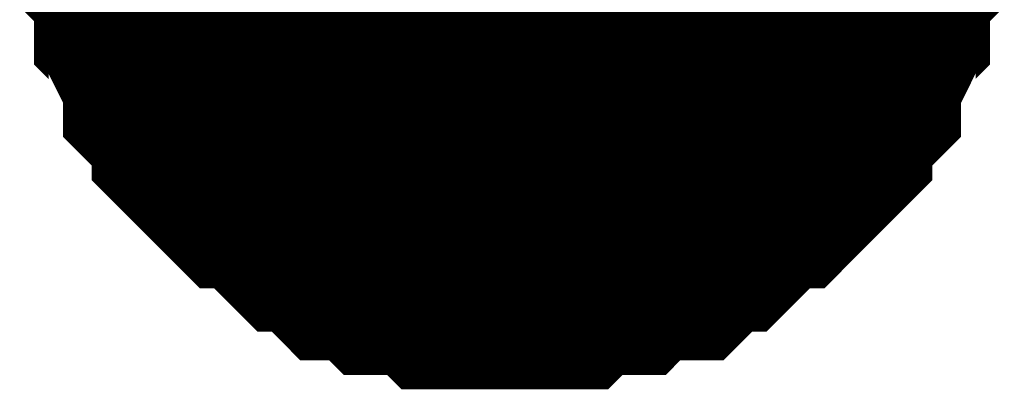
# Model space of a CAD drawing. Header units: inches. Extents: x 0 to 292, y 0 to 193.
# Tile 68 of 189: x 121.974 to 123.306, y 87.814 to 88.313. Entities that reach past the tile are written whole.
import ezdxf

# ---------------------------------------------------------------- set-up
doc = ezdxf.new("R2010")
doc.units = ezdxf.units.IN
doc.layers.add('Sheet', color=255, linetype='Continuous')

msp = doc.modelspace()

# ---------------------------------------------------------------- linework, layer by layer
at = {"layer": 'Sheet'}
msp.add_lwpolyline([(122.368, 88.476, 0.508, 0.508, 1), (122.876, 88.476, 0.508, 0.508, 1)], format="xyseb", close=True, dxfattribs=at)
for points in [[(122.6306, 87.9634, 0.2997, 0.2997, 0), (122.6111, 87.9634, 0.2997, 0.2997, 0), (122.5721, 87.9634, 0.2997, 0.2997, 0), (122.5526, 87.9634, 0.2997, 0.2997, 0), (122.5331, 87.9829, 0.2997, 0.2997, 0), (122.5137, 87.9829, 0.2997, 0.2997, 0), (122.4747, 87.9829, 0.2997, 0.2997, 0), (122.4552, 88.0024, 0.2997, 0.2997, 0), (122.4357, 88.0024, 0.2997, 0.2997, 0), (122.4162, 88.0024, 0.2997, 0.2997, 0), (122.3968, 88.0219, 0.2997, 0.2997, 0), (122.3773, 88.0414, 0.2997, 0.2997, 0), (122.3578, 88.0414, 0.2997, 0.2997, 0), (122.3383, 88.0609, 0.2997, 0.2997, 0), (122.3188, 88.0803, 0.2997, 0.2997, 0), (122.2993, 88.0998, 0.2997, 0.2997, 0), (122.2799, 88.0998, 0.2997, 0.2997, 0), (122.2604, 88.1193, 0.2997, 0.2997, 0), (122.2409, 88.1388, 0.2997, 0.2997, 0), (122.2214, 88.1583, 0.2997, 0.2997, 0), (122.2214, 88.1778, 0.2997, 0.2997, 0), (122.2019, 88.1973, 0.2997, 0.2997, 0), (122.1824, 88.2168, 0.2997, 0.2997, 0), (122.1824, 88.2363, 0.2997, 0.2997, 0), (122.163, 88.2753, 0.2997, 0.2997, 0), (122.163, 88.2947, 0.2997, 0.2997, 0), (122.1435, 88.3142, 0.2997, 0.2997, 0), (122.1435, 88.3337, 0.2997, 0.2997, 0), (122.1435, 88.3727, 0.2997, 0.2997, 0), (122.124, 88.3922, 0.2997, 0.2997, 0), (122.124, 88.4117, 0.2997, 0.2997, 0), (122.124, 88.4507, 0.2997, 0.2997, 0), (122.124, 88.4702, 0.2997, 0.2997, 0)], [(122.6306, 87.9634, 0.2997, 0.2997, 0), (122.6111, 87.9634, 0.2997, 0.2997, 0), (122.5721, 87.9634, 0.2997, 0.2997, 0), (122.5526, 87.9634, 0.2997, 0.2997, 0), (122.5331, 87.9829, 0.2997, 0.2997, 0), (122.5137, 87.9829, 0.2997, 0.2997, 0), (122.4747, 87.9829, 0.2997, 0.2997, 0), (122.4552, 88.0024, 0.2997, 0.2997, 0), (122.4357, 88.0024, 0.2997, 0.2997, 0), (122.4162, 88.0024, 0.2997, 0.2997, 0), (122.3968, 88.0219, 0.2997, 0.2997, 0), (122.3773, 88.0414, 0.2997, 0.2997, 0), (122.3578, 88.0414, 0.2997, 0.2997, 0), (122.3383, 88.0609, 0.2997, 0.2997, 0), (122.3188, 88.0803, 0.2997, 0.2997, 0), (122.2993, 88.0998, 0.2997, 0.2997, 0), (122.2799, 88.0998, 0.2997, 0.2997, 0), (122.2604, 88.1193, 0.2997, 0.2997, 0), (122.2409, 88.1388, 0.2997, 0.2997, 0), (122.2214, 88.1583, 0.2997, 0.2997, 0), (122.2214, 88.1778, 0.2997, 0.2997, 0), (122.2019, 88.1973, 0.2997, 0.2997, 0), (122.1824, 88.2168, 0.2997, 0.2997, 0), (122.1824, 88.2363, 0.2997, 0.2997, 0), (122.163, 88.2753, 0.2997, 0.2997, 0), (122.163, 88.2947, 0.2997, 0.2997, 0), (122.1435, 88.3142, 0.2997, 0.2997, 0), (122.1435, 88.3337, 0.2997, 0.2997, 0), (122.1435, 88.3727, 0.2997, 0.2997, 0), (122.124, 88.3922, 0.2997, 0.2997, 0), (122.124, 88.4117, 0.2997, 0.2997, 0), (122.124, 88.4507, 0.2997, 0.2997, 0), (122.124, 88.4702, 0.2997, 0.2997, 0)], [(122.6306, 87.9634, 0.2997, 0.2997, 0), (122.6111, 87.9634, 0.2997, 0.2997, 0), (122.5721, 87.9634, 0.2997, 0.2997, 0), (122.5526, 87.9634, 0.2997, 0.2997, 0), (122.5331, 87.9829, 0.2997, 0.2997, 0), (122.5137, 87.9829, 0.2997, 0.2997, 0), (122.4747, 87.9829, 0.2997, 0.2997, 0), (122.4552, 88.0024, 0.2997, 0.2997, 0), (122.4357, 88.0024, 0.2997, 0.2997, 0), (122.4162, 88.0024, 0.2997, 0.2997, 0), (122.3968, 88.0219, 0.2997, 0.2997, 0), (122.3773, 88.0414, 0.2997, 0.2997, 0), (122.3578, 88.0414, 0.2997, 0.2997, 0), (122.3383, 88.0609, 0.2997, 0.2997, 0), (122.3188, 88.0803, 0.2997, 0.2997, 0), (122.2993, 88.0998, 0.2997, 0.2997, 0), (122.2799, 88.0998, 0.2997, 0.2997, 0), (122.2604, 88.1193, 0.2997, 0.2997, 0), (122.2409, 88.1388, 0.2997, 0.2997, 0), (122.2214, 88.1583, 0.2997, 0.2997, 0), (122.2214, 88.1778, 0.2997, 0.2997, 0), (122.2019, 88.1973, 0.2997, 0.2997, 0), (122.1824, 88.2168, 0.2997, 0.2997, 0), (122.1824, 88.2363, 0.2997, 0.2997, 0), (122.163, 88.2753, 0.2997, 0.2997, 0), (122.163, 88.2947, 0.2997, 0.2997, 0), (122.1435, 88.3142, 0.2997, 0.2997, 0), (122.1435, 88.3337, 0.2997, 0.2997, 0), (122.1435, 88.3727, 0.2997, 0.2997, 0), (122.124, 88.3922, 0.2997, 0.2997, 0), (122.124, 88.4117, 0.2997, 0.2997, 0), (122.124, 88.4507, 0.2997, 0.2997, 0), (122.124, 88.4702, 0.2997, 0.2997, 0)], [(122.6306, 87.9634, 0.2997, 0.2997, 0), (122.6111, 87.9634, 0.2997, 0.2997, 0), (122.5721, 87.9634, 0.2997, 0.2997, 0), (122.5526, 87.9634, 0.2997, 0.2997, 0), (122.5331, 87.9829, 0.2997, 0.2997, 0), (122.5137, 87.9829, 0.2997, 0.2997, 0), (122.4747, 87.9829, 0.2997, 0.2997, 0), (122.4552, 88.0024, 0.2997, 0.2997, 0), (122.4357, 88.0024, 0.2997, 0.2997, 0), (122.4162, 88.0024, 0.2997, 0.2997, 0), (122.3968, 88.0219, 0.2997, 0.2997, 0), (122.3773, 88.0414, 0.2997, 0.2997, 0), (122.3578, 88.0414, 0.2997, 0.2997, 0), (122.3383, 88.0609, 0.2997, 0.2997, 0), (122.3188, 88.0803, 0.2997, 0.2997, 0), (122.2993, 88.0998, 0.2997, 0.2997, 0), (122.2799, 88.0998, 0.2997, 0.2997, 0), (122.2604, 88.1193, 0.2997, 0.2997, 0), (122.2409, 88.1388, 0.2997, 0.2997, 0), (122.2214, 88.1583, 0.2997, 0.2997, 0), (122.2214, 88.1778, 0.2997, 0.2997, 0), (122.2019, 88.1973, 0.2997, 0.2997, 0), (122.1824, 88.2168, 0.2997, 0.2997, 0), (122.1824, 88.2363, 0.2997, 0.2997, 0), (122.163, 88.2753, 0.2997, 0.2997, 0), (122.163, 88.2947, 0.2997, 0.2997, 0), (122.1435, 88.3142, 0.2997, 0.2997, 0), (122.1435, 88.3337, 0.2997, 0.2997, 0), (122.1435, 88.3727, 0.2997, 0.2997, 0), (122.124, 88.3922, 0.2997, 0.2997, 0), (122.124, 88.4117, 0.2997, 0.2997, 0), (122.124, 88.4507, 0.2997, 0.2997, 0), (122.124, 88.4702, 0.2997, 0.2997, 0)], [(122.6306, 87.9634, 0.2997, 0.2997, 0), (122.6111, 87.9634, 0.2997, 0.2997, 0), (122.5721, 87.9634, 0.2997, 0.2997, 0), (122.5526, 87.9634, 0.2997, 0.2997, 0), (122.5331, 87.9829, 0.2997, 0.2997, 0), (122.5137, 87.9829, 0.2997, 0.2997, 0), (122.4747, 87.9829, 0.2997, 0.2997, 0), (122.4552, 88.0024, 0.2997, 0.2997, 0), (122.4357, 88.0024, 0.2997, 0.2997, 0), (122.4162, 88.0024, 0.2997, 0.2997, 0), (122.3968, 88.0219, 0.2997, 0.2997, 0), (122.3773, 88.0414, 0.2997, 0.2997, 0), (122.3578, 88.0414, 0.2997, 0.2997, 0), (122.3383, 88.0609, 0.2997, 0.2997, 0), (122.3188, 88.0803, 0.2997, 0.2997, 0), (122.2993, 88.0998, 0.2997, 0.2997, 0), (122.2799, 88.0998, 0.2997, 0.2997, 0), (122.2604, 88.1193, 0.2997, 0.2997, 0), (122.2409, 88.1388, 0.2997, 0.2997, 0), (122.2214, 88.1583, 0.2997, 0.2997, 0), (122.2214, 88.1778, 0.2997, 0.2997, 0), (122.2019, 88.1973, 0.2997, 0.2997, 0), (122.1824, 88.2168, 0.2997, 0.2997, 0), (122.1824, 88.2363, 0.2997, 0.2997, 0), (122.163, 88.2753, 0.2997, 0.2997, 0), (122.163, 88.2947, 0.2997, 0.2997, 0), (122.1435, 88.3142, 0.2997, 0.2997, 0), (122.1435, 88.3337, 0.2997, 0.2997, 0), (122.1435, 88.3727, 0.2997, 0.2997, 0), (122.124, 88.3922, 0.2997, 0.2997, 0), (122.124, 88.4117, 0.2997, 0.2997, 0), (122.124, 88.4507, 0.2997, 0.2997, 0), (122.124, 88.4702, 0.2997, 0.2997, 0)], [(122.6306, 87.9634, 0.2997, 0.2997, 0), (122.6111, 87.9634, 0.2997, 0.2997, 0), (122.5721, 87.9634, 0.2997, 0.2997, 0), (122.5526, 87.9634, 0.2997, 0.2997, 0), (122.5331, 87.9829, 0.2997, 0.2997, 0), (122.5137, 87.9829, 0.2997, 0.2997, 0), (122.4747, 87.9829, 0.2997, 0.2997, 0), (122.4552, 88.0024, 0.2997, 0.2997, 0), (122.4357, 88.0024, 0.2997, 0.2997, 0), (122.4162, 88.0024, 0.2997, 0.2997, 0), (122.3968, 88.0219, 0.2997, 0.2997, 0), (122.3773, 88.0414, 0.2997, 0.2997, 0), (122.3578, 88.0414, 0.2997, 0.2997, 0), (122.3383, 88.0609, 0.2997, 0.2997, 0), (122.3188, 88.0803, 0.2997, 0.2997, 0), (122.2993, 88.0998, 0.2997, 0.2997, 0), (122.2799, 88.0998, 0.2997, 0.2997, 0), (122.2604, 88.1193, 0.2997, 0.2997, 0), (122.2409, 88.1388, 0.2997, 0.2997, 0), (122.2214, 88.1583, 0.2997, 0.2997, 0), (122.2214, 88.1778, 0.2997, 0.2997, 0), (122.2019, 88.1973, 0.2997, 0.2997, 0), (122.1824, 88.2168, 0.2997, 0.2997, 0), (122.1824, 88.2363, 0.2997, 0.2997, 0), (122.163, 88.2753, 0.2997, 0.2997, 0), (122.163, 88.2947, 0.2997, 0.2997, 0), (122.1435, 88.3142, 0.2997, 0.2997, 0), (122.1435, 88.3337, 0.2997, 0.2997, 0), (122.1435, 88.3727, 0.2997, 0.2997, 0), (122.124, 88.3922, 0.2997, 0.2997, 0), (122.124, 88.4117, 0.2997, 0.2997, 0), (122.124, 88.4507, 0.2997, 0.2997, 0), (122.124, 88.4702, 0.2997, 0.2997, 0)], [(122.6306, 87.9634, 0.2997, 0.2997, 0), (122.6111, 87.9634, 0.2997, 0.2997, 0), (122.5721, 87.9634, 0.2997, 0.2997, 0), (122.5526, 87.9634, 0.2997, 0.2997, 0), (122.5331, 87.9829, 0.2997, 0.2997, 0), (122.5137, 87.9829, 0.2997, 0.2997, 0), (122.4747, 87.9829, 0.2997, 0.2997, 0), (122.4552, 88.0024, 0.2997, 0.2997, 0), (122.4357, 88.0024, 0.2997, 0.2997, 0), (122.4162, 88.0024, 0.2997, 0.2997, 0), (122.3968, 88.0219, 0.2997, 0.2997, 0), (122.3773, 88.0414, 0.2997, 0.2997, 0), (122.3578, 88.0414, 0.2997, 0.2997, 0), (122.3383, 88.0609, 0.2997, 0.2997, 0), (122.3188, 88.0803, 0.2997, 0.2997, 0), (122.2993, 88.0998, 0.2997, 0.2997, 0), (122.2799, 88.0998, 0.2997, 0.2997, 0), (122.2604, 88.1193, 0.2997, 0.2997, 0), (122.2409, 88.1388, 0.2997, 0.2997, 0), (122.2214, 88.1583, 0.2997, 0.2997, 0), (122.2214, 88.1778, 0.2997, 0.2997, 0), (122.2019, 88.1973, 0.2997, 0.2997, 0), (122.1824, 88.2168, 0.2997, 0.2997, 0), (122.1824, 88.2363, 0.2997, 0.2997, 0), (122.163, 88.2753, 0.2997, 0.2997, 0), (122.163, 88.2947, 0.2997, 0.2997, 0), (122.1435, 88.3142, 0.2997, 0.2997, 0), (122.1435, 88.3337, 0.2997, 0.2997, 0), (122.1435, 88.3727, 0.2997, 0.2997, 0), (122.124, 88.3922, 0.2997, 0.2997, 0), (122.124, 88.4117, 0.2997, 0.2997, 0), (122.124, 88.4507, 0.2997, 0.2997, 0), (122.124, 88.4702, 0.2997, 0.2997, 0)], [(123.1566, 88.4702, 0.2997, 0.2997, 0), (123.1566, 88.4507, 0.2997, 0.2997, 0), (123.1566, 88.4117, 0.2997, 0.2997, 0), (123.1566, 88.3922, 0.2997, 0.2997, 0), (123.1371, 88.3727, 0.2997, 0.2997, 0), (123.1371, 88.3337, 0.2997, 0.2997, 0), (123.1371, 88.3142, 0.2997, 0.2997, 0), (123.1177, 88.2947, 0.2997, 0.2997, 0), (123.1177, 88.2753, 0.2997, 0.2997, 0), (123.0982, 88.2363, 0.2997, 0.2997, 0), (123.0982, 88.2168, 0.2997, 0.2997, 0), (123.0787, 88.1973, 0.2997, 0.2997, 0), (123.0592, 88.1778, 0.2997, 0.2997, 0), (123.0592, 88.1583, 0.2997, 0.2997, 0), (123.0397, 88.1388, 0.2997, 0.2997, 0), (123.0202, 88.1193, 0.2997, 0.2997, 0), (123.0008, 88.0998, 0.2997, 0.2997, 0), (122.9813, 88.0998, 0.2997, 0.2997, 0), (122.9618, 88.0803, 0.2997, 0.2997, 0), (122.9423, 88.0609, 0.2997, 0.2997, 0), (122.9228, 88.0414, 0.2997, 0.2997, 0), (122.9033, 88.0414, 0.2997, 0.2997, 0), (122.8839, 88.0219, 0.2997, 0.2997, 0), (122.8644, 88.0024, 0.2997, 0.2997, 0), (122.8449, 88.0024, 0.2997, 0.2997, 0), (122.8059, 88.0024, 0.2997, 0.2997, 0), (122.7864, 87.9829, 0.2997, 0.2997, 0), (122.7669, 87.9829, 0.2997, 0.2997, 0), (122.728, 87.9829, 0.2997, 0.2997, 0), (122.7085, 87.9634, 0.2997, 0.2997, 0), (122.689, 87.9634, 0.2997, 0.2997, 0), (122.65, 87.9634, 0.2997, 0.2997, 0), (122.6306, 87.9634, 0.2997, 0.2997, 0)], [(123.1566, 88.4702, 0.2997, 0.2997, 0), (123.1566, 88.4507, 0.2997, 0.2997, 0), (123.1566, 88.4117, 0.2997, 0.2997, 0), (123.1566, 88.3922, 0.2997, 0.2997, 0), (123.1371, 88.3727, 0.2997, 0.2997, 0), (123.1371, 88.3337, 0.2997, 0.2997, 0), (123.1371, 88.3142, 0.2997, 0.2997, 0), (123.1177, 88.2947, 0.2997, 0.2997, 0), (123.1177, 88.2753, 0.2997, 0.2997, 0), (123.0982, 88.2363, 0.2997, 0.2997, 0), (123.0982, 88.2168, 0.2997, 0.2997, 0), (123.0787, 88.1973, 0.2997, 0.2997, 0), (123.0592, 88.1778, 0.2997, 0.2997, 0), (123.0592, 88.1583, 0.2997, 0.2997, 0), (123.0397, 88.1388, 0.2997, 0.2997, 0), (123.0202, 88.1193, 0.2997, 0.2997, 0), (123.0008, 88.0998, 0.2997, 0.2997, 0), (122.9813, 88.0998, 0.2997, 0.2997, 0), (122.9618, 88.0803, 0.2997, 0.2997, 0), (122.9423, 88.0609, 0.2997, 0.2997, 0), (122.9228, 88.0414, 0.2997, 0.2997, 0), (122.9033, 88.0414, 0.2997, 0.2997, 0), (122.8839, 88.0219, 0.2997, 0.2997, 0), (122.8644, 88.0024, 0.2997, 0.2997, 0), (122.8449, 88.0024, 0.2997, 0.2997, 0), (122.8059, 88.0024, 0.2997, 0.2997, 0), (122.7864, 87.9829, 0.2997, 0.2997, 0), (122.7669, 87.9829, 0.2997, 0.2997, 0), (122.728, 87.9829, 0.2997, 0.2997, 0), (122.7085, 87.9634, 0.2997, 0.2997, 0), (122.689, 87.9634, 0.2997, 0.2997, 0), (122.65, 87.9634, 0.2997, 0.2997, 0), (122.6306, 87.9634, 0.2997, 0.2997, 0)], [(123.1566, 88.4702, 0.2997, 0.2997, 0), (123.1566, 88.4507, 0.2997, 0.2997, 0), (123.1566, 88.4117, 0.2997, 0.2997, 0), (123.1566, 88.3922, 0.2997, 0.2997, 0), (123.1371, 88.3727, 0.2997, 0.2997, 0), (123.1371, 88.3337, 0.2997, 0.2997, 0), (123.1371, 88.3142, 0.2997, 0.2997, 0), (123.1177, 88.2947, 0.2997, 0.2997, 0), (123.1177, 88.2753, 0.2997, 0.2997, 0), (123.0982, 88.2363, 0.2997, 0.2997, 0), (123.0982, 88.2168, 0.2997, 0.2997, 0), (123.0787, 88.1973, 0.2997, 0.2997, 0), (123.0592, 88.1778, 0.2997, 0.2997, 0), (123.0592, 88.1583, 0.2997, 0.2997, 0), (123.0397, 88.1388, 0.2997, 0.2997, 0), (123.0202, 88.1193, 0.2997, 0.2997, 0), (123.0008, 88.0998, 0.2997, 0.2997, 0), (122.9813, 88.0998, 0.2997, 0.2997, 0), (122.9618, 88.0803, 0.2997, 0.2997, 0), (122.9423, 88.0609, 0.2997, 0.2997, 0), (122.9228, 88.0414, 0.2997, 0.2997, 0), (122.9033, 88.0414, 0.2997, 0.2997, 0), (122.8839, 88.0219, 0.2997, 0.2997, 0), (122.8644, 88.0024, 0.2997, 0.2997, 0), (122.8449, 88.0024, 0.2997, 0.2997, 0), (122.8059, 88.0024, 0.2997, 0.2997, 0), (122.7864, 87.9829, 0.2997, 0.2997, 0), (122.7669, 87.9829, 0.2997, 0.2997, 0), (122.728, 87.9829, 0.2997, 0.2997, 0), (122.7085, 87.9634, 0.2997, 0.2997, 0), (122.689, 87.9634, 0.2997, 0.2997, 0), (122.65, 87.9634, 0.2997, 0.2997, 0), (122.6306, 87.9634, 0.2997, 0.2997, 0)], [(123.1566, 88.4702, 0.2997, 0.2997, 0), (123.1566, 88.4507, 0.2997, 0.2997, 0), (123.1566, 88.4117, 0.2997, 0.2997, 0), (123.1566, 88.3922, 0.2997, 0.2997, 0), (123.1371, 88.3727, 0.2997, 0.2997, 0), (123.1371, 88.3337, 0.2997, 0.2997, 0), (123.1371, 88.3142, 0.2997, 0.2997, 0), (123.1177, 88.2947, 0.2997, 0.2997, 0), (123.1177, 88.2753, 0.2997, 0.2997, 0), (123.0982, 88.2363, 0.2997, 0.2997, 0), (123.0982, 88.2168, 0.2997, 0.2997, 0), (123.0787, 88.1973, 0.2997, 0.2997, 0), (123.0592, 88.1778, 0.2997, 0.2997, 0), (123.0592, 88.1583, 0.2997, 0.2997, 0), (123.0397, 88.1388, 0.2997, 0.2997, 0), (123.0202, 88.1193, 0.2997, 0.2997, 0), (123.0008, 88.0998, 0.2997, 0.2997, 0), (122.9813, 88.0998, 0.2997, 0.2997, 0), (122.9618, 88.0803, 0.2997, 0.2997, 0), (122.9423, 88.0609, 0.2997, 0.2997, 0), (122.9228, 88.0414, 0.2997, 0.2997, 0), (122.9033, 88.0414, 0.2997, 0.2997, 0), (122.8839, 88.0219, 0.2997, 0.2997, 0), (122.8644, 88.0024, 0.2997, 0.2997, 0), (122.8449, 88.0024, 0.2997, 0.2997, 0), (122.8059, 88.0024, 0.2997, 0.2997, 0), (122.7864, 87.9829, 0.2997, 0.2997, 0), (122.7669, 87.9829, 0.2997, 0.2997, 0), (122.728, 87.9829, 0.2997, 0.2997, 0), (122.7085, 87.9634, 0.2997, 0.2997, 0), (122.689, 87.9634, 0.2997, 0.2997, 0), (122.65, 87.9634, 0.2997, 0.2997, 0), (122.6306, 87.9634, 0.2997, 0.2997, 0)], [(123.1566, 88.4702, 0.2997, 0.2997, 0), (123.1566, 88.4507, 0.2997, 0.2997, 0), (123.1566, 88.4117, 0.2997, 0.2997, 0), (123.1566, 88.3922, 0.2997, 0.2997, 0), (123.1371, 88.3727, 0.2997, 0.2997, 0), (123.1371, 88.3337, 0.2997, 0.2997, 0), (123.1371, 88.3142, 0.2997, 0.2997, 0), (123.1177, 88.2947, 0.2997, 0.2997, 0), (123.1177, 88.2753, 0.2997, 0.2997, 0), (123.0982, 88.2363, 0.2997, 0.2997, 0), (123.0982, 88.2168, 0.2997, 0.2997, 0), (123.0787, 88.1973, 0.2997, 0.2997, 0), (123.0592, 88.1778, 0.2997, 0.2997, 0), (123.0592, 88.1583, 0.2997, 0.2997, 0), (123.0397, 88.1388, 0.2997, 0.2997, 0), (123.0202, 88.1193, 0.2997, 0.2997, 0), (123.0008, 88.0998, 0.2997, 0.2997, 0), (122.9813, 88.0998, 0.2997, 0.2997, 0), (122.9618, 88.0803, 0.2997, 0.2997, 0), (122.9423, 88.0609, 0.2997, 0.2997, 0), (122.9228, 88.0414, 0.2997, 0.2997, 0), (122.9033, 88.0414, 0.2997, 0.2997, 0), (122.8839, 88.0219, 0.2997, 0.2997, 0), (122.8644, 88.0024, 0.2997, 0.2997, 0), (122.8449, 88.0024, 0.2997, 0.2997, 0), (122.8059, 88.0024, 0.2997, 0.2997, 0), (122.7864, 87.9829, 0.2997, 0.2997, 0), (122.7669, 87.9829, 0.2997, 0.2997, 0), (122.728, 87.9829, 0.2997, 0.2997, 0), (122.7085, 87.9634, 0.2997, 0.2997, 0), (122.689, 87.9634, 0.2997, 0.2997, 0), (122.65, 87.9634, 0.2997, 0.2997, 0), (122.6306, 87.9634, 0.2997, 0.2997, 0)], [(123.1566, 88.4702, 0.2997, 0.2997, 0), (123.1566, 88.4507, 0.2997, 0.2997, 0), (123.1566, 88.4117, 0.2997, 0.2997, 0), (123.1566, 88.3922, 0.2997, 0.2997, 0), (123.1371, 88.3727, 0.2997, 0.2997, 0), (123.1371, 88.3337, 0.2997, 0.2997, 0), (123.1371, 88.3142, 0.2997, 0.2997, 0), (123.1177, 88.2947, 0.2997, 0.2997, 0), (123.1177, 88.2753, 0.2997, 0.2997, 0), (123.0982, 88.2363, 0.2997, 0.2997, 0), (123.0982, 88.2168, 0.2997, 0.2997, 0), (123.0787, 88.1973, 0.2997, 0.2997, 0), (123.0592, 88.1778, 0.2997, 0.2997, 0), (123.0592, 88.1583, 0.2997, 0.2997, 0), (123.0397, 88.1388, 0.2997, 0.2997, 0), (123.0202, 88.1193, 0.2997, 0.2997, 0), (123.0008, 88.0998, 0.2997, 0.2997, 0), (122.9813, 88.0998, 0.2997, 0.2997, 0), (122.9618, 88.0803, 0.2997, 0.2997, 0), (122.9423, 88.0609, 0.2997, 0.2997, 0), (122.9228, 88.0414, 0.2997, 0.2997, 0), (122.9033, 88.0414, 0.2997, 0.2997, 0), (122.8839, 88.0219, 0.2997, 0.2997, 0), (122.8644, 88.0024, 0.2997, 0.2997, 0), (122.8449, 88.0024, 0.2997, 0.2997, 0), (122.8059, 88.0024, 0.2997, 0.2997, 0), (122.7864, 87.9829, 0.2997, 0.2997, 0), (122.7669, 87.9829, 0.2997, 0.2997, 0), (122.728, 87.9829, 0.2997, 0.2997, 0), (122.7085, 87.9634, 0.2997, 0.2997, 0), (122.689, 87.9634, 0.2997, 0.2997, 0), (122.65, 87.9634, 0.2997, 0.2997, 0), (122.6306, 87.9634, 0.2997, 0.2997, 0)], [(123.1566, 88.4702, 0.2997, 0.2997, 0), (123.1566, 88.4507, 0.2997, 0.2997, 0), (123.1566, 88.4117, 0.2997, 0.2997, 0), (123.1566, 88.3922, 0.2997, 0.2997, 0), (123.1371, 88.3727, 0.2997, 0.2997, 0), (123.1371, 88.3337, 0.2997, 0.2997, 0), (123.1371, 88.3142, 0.2997, 0.2997, 0), (123.1177, 88.2947, 0.2997, 0.2997, 0), (123.1177, 88.2753, 0.2997, 0.2997, 0), (123.0982, 88.2363, 0.2997, 0.2997, 0), (123.0982, 88.2168, 0.2997, 0.2997, 0), (123.0787, 88.1973, 0.2997, 0.2997, 0), (123.0592, 88.1778, 0.2997, 0.2997, 0), (123.0592, 88.1583, 0.2997, 0.2997, 0), (123.0397, 88.1388, 0.2997, 0.2997, 0), (123.0202, 88.1193, 0.2997, 0.2997, 0), (123.0008, 88.0998, 0.2997, 0.2997, 0), (122.9813, 88.0998, 0.2997, 0.2997, 0), (122.9618, 88.0803, 0.2997, 0.2997, 0), (122.9423, 88.0609, 0.2997, 0.2997, 0), (122.9228, 88.0414, 0.2997, 0.2997, 0), (122.9033, 88.0414, 0.2997, 0.2997, 0), (122.8839, 88.0219, 0.2997, 0.2997, 0), (122.8644, 88.0024, 0.2997, 0.2997, 0), (122.8449, 88.0024, 0.2997, 0.2997, 0), (122.8059, 88.0024, 0.2997, 0.2997, 0), (122.7864, 87.9829, 0.2997, 0.2997, 0), (122.7669, 87.9829, 0.2997, 0.2997, 0), (122.728, 87.9829, 0.2997, 0.2997, 0), (122.7085, 87.9634, 0.2997, 0.2997, 0), (122.689, 87.9634, 0.2997, 0.2997, 0), (122.65, 87.9634, 0.2997, 0.2997, 0), (122.6306, 87.9634, 0.2997, 0.2997, 0)], [(122.6306, 87.9634, 0.0991, 0.0991, 0), (122.6111, 87.9634, 0.0991, 0.0991, 0), (122.5721, 87.9634, 0.0991, 0.0991, 0), (122.5526, 87.9634, 0.0991, 0.0991, 0), (122.5331, 87.9829, 0.0991, 0.0991, 0), (122.5137, 87.9829, 0.0991, 0.0991, 0), (122.4747, 87.9829, 0.0991, 0.0991, 0), (122.4552, 88.0024, 0.0991, 0.0991, 0), (122.4357, 88.0024, 0.0991, 0.0991, 0), (122.4162, 88.0024, 0.0991, 0.0991, 0), (122.3968, 88.0219, 0.0991, 0.0991, 0), (122.3773, 88.0414, 0.0991, 0.0991, 0), (122.3578, 88.0414, 0.0991, 0.0991, 0), (122.3383, 88.0609, 0.0991, 0.0991, 0), (122.3188, 88.0803, 0.0991, 0.0991, 0), (122.2993, 88.0998, 0.0991, 0.0991, 0), (122.2799, 88.0998, 0.0991, 0.0991, 0), (122.2604, 88.1193, 0.0991, 0.0991, 0), (122.2409, 88.1388, 0.0991, 0.0991, 0), (122.2214, 88.1583, 0.0991, 0.0991, 0), (122.2214, 88.1778, 0.0991, 0.0991, 0), (122.2019, 88.1973, 0.0991, 0.0991, 0), (122.1824, 88.2168, 0.0991, 0.0991, 0), (122.1824, 88.2363, 0.0991, 0.0991, 0), (122.163, 88.2753, 0.0991, 0.0991, 0), (122.163, 88.2947, 0.0991, 0.0991, 0), (122.1435, 88.3142, 0.0991, 0.0991, 0), (122.1435, 88.3337, 0.0991, 0.0991, 0), (122.1435, 88.3727, 0.0991, 0.0991, 0)], [(122.6306, 87.9634, 0.0991, 0.0991, 0), (122.6111, 87.9634, 0.0991, 0.0991, 0), (122.5721, 87.9634, 0.0991, 0.0991, 0), (122.5526, 87.9634, 0.0991, 0.0991, 0), (122.5331, 87.9829, 0.0991, 0.0991, 0), (122.5137, 87.9829, 0.0991, 0.0991, 0), (122.4747, 87.9829, 0.0991, 0.0991, 0), (122.4552, 88.0024, 0.0991, 0.0991, 0), (122.4357, 88.0024, 0.0991, 0.0991, 0), (122.4162, 88.0024, 0.0991, 0.0991, 0), (122.3968, 88.0219, 0.0991, 0.0991, 0), (122.3773, 88.0414, 0.0991, 0.0991, 0), (122.3578, 88.0414, 0.0991, 0.0991, 0), (122.3383, 88.0609, 0.0991, 0.0991, 0), (122.3188, 88.0803, 0.0991, 0.0991, 0), (122.2993, 88.0998, 0.0991, 0.0991, 0), (122.2799, 88.0998, 0.0991, 0.0991, 0), (122.2604, 88.1193, 0.0991, 0.0991, 0), (122.2409, 88.1388, 0.0991, 0.0991, 0), (122.2214, 88.1583, 0.0991, 0.0991, 0), (122.2214, 88.1778, 0.0991, 0.0991, 0), (122.2019, 88.1973, 0.0991, 0.0991, 0), (122.1824, 88.2168, 0.0991, 0.0991, 0), (122.1824, 88.2363, 0.0991, 0.0991, 0), (122.163, 88.2753, 0.0991, 0.0991, 0), (122.163, 88.2947, 0.0991, 0.0991, 0), (122.1435, 88.3142, 0.0991, 0.0991, 0), (122.1435, 88.3337, 0.0991, 0.0991, 0), (122.1435, 88.3727, 0.0991, 0.0991, 0)], [(122.6306, 87.9634, 0.0991, 0.0991, 0), (122.6111, 87.9634, 0.0991, 0.0991, 0), (122.5721, 87.9634, 0.0991, 0.0991, 0), (122.5526, 87.9634, 0.0991, 0.0991, 0), (122.5331, 87.9829, 0.0991, 0.0991, 0), (122.5137, 87.9829, 0.0991, 0.0991, 0), (122.4747, 87.9829, 0.0991, 0.0991, 0), (122.4552, 88.0024, 0.0991, 0.0991, 0), (122.4357, 88.0024, 0.0991, 0.0991, 0), (122.4162, 88.0024, 0.0991, 0.0991, 0), (122.3968, 88.0219, 0.0991, 0.0991, 0), (122.3773, 88.0414, 0.0991, 0.0991, 0), (122.3578, 88.0414, 0.0991, 0.0991, 0), (122.3383, 88.0609, 0.0991, 0.0991, 0), (122.3188, 88.0803, 0.0991, 0.0991, 0), (122.2993, 88.0998, 0.0991, 0.0991, 0), (122.2799, 88.0998, 0.0991, 0.0991, 0), (122.2604, 88.1193, 0.0991, 0.0991, 0), (122.2409, 88.1388, 0.0991, 0.0991, 0), (122.2214, 88.1583, 0.0991, 0.0991, 0), (122.2214, 88.1778, 0.0991, 0.0991, 0), (122.2019, 88.1973, 0.0991, 0.0991, 0), (122.1824, 88.2168, 0.0991, 0.0991, 0), (122.1824, 88.2363, 0.0991, 0.0991, 0), (122.163, 88.2753, 0.0991, 0.0991, 0), (122.163, 88.2947, 0.0991, 0.0991, 0), (122.1435, 88.3142, 0.0991, 0.0991, 0), (122.1435, 88.3337, 0.0991, 0.0991, 0), (122.1435, 88.3727, 0.0991, 0.0991, 0)], [(122.6306, 87.9634, 0.0991, 0.0991, 0), (122.6111, 87.9634, 0.0991, 0.0991, 0), (122.5721, 87.9634, 0.0991, 0.0991, 0), (122.5526, 87.9634, 0.0991, 0.0991, 0), (122.5331, 87.9829, 0.0991, 0.0991, 0), (122.5137, 87.9829, 0.0991, 0.0991, 0), (122.4747, 87.9829, 0.0991, 0.0991, 0), (122.4552, 88.0024, 0.0991, 0.0991, 0), (122.4357, 88.0024, 0.0991, 0.0991, 0), (122.4162, 88.0024, 0.0991, 0.0991, 0), (122.3968, 88.0219, 0.0991, 0.0991, 0), (122.3773, 88.0414, 0.0991, 0.0991, 0), (122.3578, 88.0414, 0.0991, 0.0991, 0), (122.3383, 88.0609, 0.0991, 0.0991, 0), (122.3188, 88.0803, 0.0991, 0.0991, 0), (122.2993, 88.0998, 0.0991, 0.0991, 0), (122.2799, 88.0998, 0.0991, 0.0991, 0), (122.2604, 88.1193, 0.0991, 0.0991, 0), (122.2409, 88.1388, 0.0991, 0.0991, 0), (122.2214, 88.1583, 0.0991, 0.0991, 0), (122.2214, 88.1778, 0.0991, 0.0991, 0), (122.2019, 88.1973, 0.0991, 0.0991, 0), (122.1824, 88.2168, 0.0991, 0.0991, 0), (122.1824, 88.2363, 0.0991, 0.0991, 0), (122.163, 88.2753, 0.0991, 0.0991, 0), (122.163, 88.2947, 0.0991, 0.0991, 0), (122.1435, 88.3142, 0.0991, 0.0991, 0), (122.1435, 88.3337, 0.0991, 0.0991, 0), (122.1435, 88.3727, 0.0991, 0.0991, 0)], [(122.6306, 87.9634, 0.0991, 0.0991, 0), (122.6111, 87.9634, 0.0991, 0.0991, 0), (122.5721, 87.9634, 0.0991, 0.0991, 0), (122.5526, 87.9634, 0.0991, 0.0991, 0), (122.5331, 87.9829, 0.0991, 0.0991, 0), (122.5137, 87.9829, 0.0991, 0.0991, 0), (122.4747, 87.9829, 0.0991, 0.0991, 0), (122.4552, 88.0024, 0.0991, 0.0991, 0), (122.4357, 88.0024, 0.0991, 0.0991, 0), (122.4162, 88.0024, 0.0991, 0.0991, 0), (122.3968, 88.0219, 0.0991, 0.0991, 0), (122.3773, 88.0414, 0.0991, 0.0991, 0), (122.3578, 88.0414, 0.0991, 0.0991, 0), (122.3383, 88.0609, 0.0991, 0.0991, 0), (122.3188, 88.0803, 0.0991, 0.0991, 0), (122.2993, 88.0998, 0.0991, 0.0991, 0), (122.2799, 88.0998, 0.0991, 0.0991, 0), (122.2604, 88.1193, 0.0991, 0.0991, 0), (122.2409, 88.1388, 0.0991, 0.0991, 0), (122.2214, 88.1583, 0.0991, 0.0991, 0), (122.2214, 88.1778, 0.0991, 0.0991, 0), (122.2019, 88.1973, 0.0991, 0.0991, 0), (122.1824, 88.2168, 0.0991, 0.0991, 0), (122.1824, 88.2363, 0.0991, 0.0991, 0), (122.163, 88.2753, 0.0991, 0.0991, 0), (122.163, 88.2947, 0.0991, 0.0991, 0), (122.1435, 88.3142, 0.0991, 0.0991, 0), (122.1435, 88.3337, 0.0991, 0.0991, 0), (122.1435, 88.3727, 0.0991, 0.0991, 0)], [(122.6306, 87.9634, 0.0991, 0.0991, 0), (122.6111, 87.9634, 0.0991, 0.0991, 0), (122.5721, 87.9634, 0.0991, 0.0991, 0), (122.5526, 87.9634, 0.0991, 0.0991, 0), (122.5331, 87.9829, 0.0991, 0.0991, 0), (122.5137, 87.9829, 0.0991, 0.0991, 0), (122.4747, 87.9829, 0.0991, 0.0991, 0), (122.4552, 88.0024, 0.0991, 0.0991, 0), (122.4357, 88.0024, 0.0991, 0.0991, 0), (122.4162, 88.0024, 0.0991, 0.0991, 0), (122.3968, 88.0219, 0.0991, 0.0991, 0), (122.3773, 88.0414, 0.0991, 0.0991, 0), (122.3578, 88.0414, 0.0991, 0.0991, 0), (122.3383, 88.0609, 0.0991, 0.0991, 0), (122.3188, 88.0803, 0.0991, 0.0991, 0), (122.2993, 88.0998, 0.0991, 0.0991, 0), (122.2799, 88.0998, 0.0991, 0.0991, 0), (122.2604, 88.1193, 0.0991, 0.0991, 0), (122.2409, 88.1388, 0.0991, 0.0991, 0), (122.2214, 88.1583, 0.0991, 0.0991, 0), (122.2214, 88.1778, 0.0991, 0.0991, 0), (122.2019, 88.1973, 0.0991, 0.0991, 0), (122.1824, 88.2168, 0.0991, 0.0991, 0), (122.1824, 88.2363, 0.0991, 0.0991, 0), (122.163, 88.2753, 0.0991, 0.0991, 0), (122.163, 88.2947, 0.0991, 0.0991, 0), (122.1435, 88.3142, 0.0991, 0.0991, 0), (122.1435, 88.3337, 0.0991, 0.0991, 0), (122.1435, 88.3727, 0.0991, 0.0991, 0)], [(122.6306, 87.9634, 0.0991, 0.0991, 0), (122.6111, 87.9634, 0.0991, 0.0991, 0), (122.5721, 87.9634, 0.0991, 0.0991, 0), (122.5526, 87.9634, 0.0991, 0.0991, 0), (122.5331, 87.9829, 0.0991, 0.0991, 0), (122.5137, 87.9829, 0.0991, 0.0991, 0), (122.4747, 87.9829, 0.0991, 0.0991, 0), (122.4552, 88.0024, 0.0991, 0.0991, 0), (122.4357, 88.0024, 0.0991, 0.0991, 0), (122.4162, 88.0024, 0.0991, 0.0991, 0), (122.3968, 88.0219, 0.0991, 0.0991, 0), (122.3773, 88.0414, 0.0991, 0.0991, 0), (122.3578, 88.0414, 0.0991, 0.0991, 0), (122.3383, 88.0609, 0.0991, 0.0991, 0), (122.3188, 88.0803, 0.0991, 0.0991, 0), (122.2993, 88.0998, 0.0991, 0.0991, 0), (122.2799, 88.0998, 0.0991, 0.0991, 0), (122.2604, 88.1193, 0.0991, 0.0991, 0), (122.2409, 88.1388, 0.0991, 0.0991, 0), (122.2214, 88.1583, 0.0991, 0.0991, 0), (122.2214, 88.1778, 0.0991, 0.0991, 0), (122.2019, 88.1973, 0.0991, 0.0991, 0), (122.1824, 88.2168, 0.0991, 0.0991, 0), (122.1824, 88.2363, 0.0991, 0.0991, 0), (122.163, 88.2753, 0.0991, 0.0991, 0), (122.163, 88.2947, 0.0991, 0.0991, 0), (122.1435, 88.3142, 0.0991, 0.0991, 0), (122.1435, 88.3337, 0.0991, 0.0991, 0), (122.1435, 88.3727, 0.0991, 0.0991, 0)], [(123.1371, 88.3727, 0.0991, 0.0991, 0), (123.1371, 88.3337, 0.0991, 0.0991, 0), (123.1371, 88.3142, 0.0991, 0.0991, 0), (123.1177, 88.2947, 0.0991, 0.0991, 0), (123.1177, 88.2753, 0.0991, 0.0991, 0), (123.0982, 88.2363, 0.0991, 0.0991, 0), (123.0982, 88.2168, 0.0991, 0.0991, 0), (123.0787, 88.1973, 0.0991, 0.0991, 0), (123.0592, 88.1778, 0.0991, 0.0991, 0), (123.0592, 88.1583, 0.0991, 0.0991, 0), (123.0397, 88.1388, 0.0991, 0.0991, 0), (123.0202, 88.1193, 0.0991, 0.0991, 0), (123.0008, 88.0998, 0.0991, 0.0991, 0), (122.9813, 88.0998, 0.0991, 0.0991, 0), (122.9618, 88.0803, 0.0991, 0.0991, 0), (122.9423, 88.0609, 0.0991, 0.0991, 0), (122.9228, 88.0414, 0.0991, 0.0991, 0), (122.9033, 88.0414, 0.0991, 0.0991, 0), (122.8839, 88.0219, 0.0991, 0.0991, 0), (122.8644, 88.0024, 0.0991, 0.0991, 0), (122.8449, 88.0024, 0.0991, 0.0991, 0), (122.8059, 88.0024, 0.0991, 0.0991, 0), (122.7864, 87.9829, 0.0991, 0.0991, 0), (122.7669, 87.9829, 0.0991, 0.0991, 0), (122.728, 87.9829, 0.0991, 0.0991, 0), (122.7085, 87.9634, 0.0991, 0.0991, 0), (122.689, 87.9634, 0.0991, 0.0991, 0), (122.65, 87.9634, 0.0991, 0.0991, 0), (122.6306, 87.9634, 0.0991, 0.0991, 0)], [(123.1371, 88.3727, 0.0991, 0.0991, 0), (123.1371, 88.3337, 0.0991, 0.0991, 0), (123.1371, 88.3142, 0.0991, 0.0991, 0), (123.1177, 88.2947, 0.0991, 0.0991, 0), (123.1177, 88.2753, 0.0991, 0.0991, 0), (123.0982, 88.2363, 0.0991, 0.0991, 0), (123.0982, 88.2168, 0.0991, 0.0991, 0), (123.0787, 88.1973, 0.0991, 0.0991, 0), (123.0592, 88.1778, 0.0991, 0.0991, 0), (123.0592, 88.1583, 0.0991, 0.0991, 0), (123.0397, 88.1388, 0.0991, 0.0991, 0), (123.0202, 88.1193, 0.0991, 0.0991, 0), (123.0008, 88.0998, 0.0991, 0.0991, 0), (122.9813, 88.0998, 0.0991, 0.0991, 0), (122.9618, 88.0803, 0.0991, 0.0991, 0), (122.9423, 88.0609, 0.0991, 0.0991, 0), (122.9228, 88.0414, 0.0991, 0.0991, 0), (122.9033, 88.0414, 0.0991, 0.0991, 0), (122.8839, 88.0219, 0.0991, 0.0991, 0), (122.8644, 88.0024, 0.0991, 0.0991, 0), (122.8449, 88.0024, 0.0991, 0.0991, 0), (122.8059, 88.0024, 0.0991, 0.0991, 0), (122.7864, 87.9829, 0.0991, 0.0991, 0), (122.7669, 87.9829, 0.0991, 0.0991, 0), (122.728, 87.9829, 0.0991, 0.0991, 0), (122.7085, 87.9634, 0.0991, 0.0991, 0), (122.689, 87.9634, 0.0991, 0.0991, 0), (122.65, 87.9634, 0.0991, 0.0991, 0), (122.6306, 87.9634, 0.0991, 0.0991, 0)], [(123.1371, 88.3727, 0.0991, 0.0991, 0), (123.1371, 88.3337, 0.0991, 0.0991, 0), (123.1371, 88.3142, 0.0991, 0.0991, 0), (123.1177, 88.2947, 0.0991, 0.0991, 0), (123.1177, 88.2753, 0.0991, 0.0991, 0), (123.0982, 88.2363, 0.0991, 0.0991, 0), (123.0982, 88.2168, 0.0991, 0.0991, 0), (123.0787, 88.1973, 0.0991, 0.0991, 0), (123.0592, 88.1778, 0.0991, 0.0991, 0), (123.0592, 88.1583, 0.0991, 0.0991, 0), (123.0397, 88.1388, 0.0991, 0.0991, 0), (123.0202, 88.1193, 0.0991, 0.0991, 0), (123.0008, 88.0998, 0.0991, 0.0991, 0), (122.9813, 88.0998, 0.0991, 0.0991, 0), (122.9618, 88.0803, 0.0991, 0.0991, 0), (122.9423, 88.0609, 0.0991, 0.0991, 0), (122.9228, 88.0414, 0.0991, 0.0991, 0), (122.9033, 88.0414, 0.0991, 0.0991, 0), (122.8839, 88.0219, 0.0991, 0.0991, 0), (122.8644, 88.0024, 0.0991, 0.0991, 0), (122.8449, 88.0024, 0.0991, 0.0991, 0), (122.8059, 88.0024, 0.0991, 0.0991, 0), (122.7864, 87.9829, 0.0991, 0.0991, 0), (122.7669, 87.9829, 0.0991, 0.0991, 0), (122.728, 87.9829, 0.0991, 0.0991, 0), (122.7085, 87.9634, 0.0991, 0.0991, 0), (122.689, 87.9634, 0.0991, 0.0991, 0), (122.65, 87.9634, 0.0991, 0.0991, 0), (122.6306, 87.9634, 0.0991, 0.0991, 0)], [(123.1371, 88.3727, 0.0991, 0.0991, 0), (123.1371, 88.3337, 0.0991, 0.0991, 0), (123.1371, 88.3142, 0.0991, 0.0991, 0), (123.1177, 88.2947, 0.0991, 0.0991, 0), (123.1177, 88.2753, 0.0991, 0.0991, 0), (123.0982, 88.2363, 0.0991, 0.0991, 0), (123.0982, 88.2168, 0.0991, 0.0991, 0), (123.0787, 88.1973, 0.0991, 0.0991, 0), (123.0592, 88.1778, 0.0991, 0.0991, 0), (123.0592, 88.1583, 0.0991, 0.0991, 0), (123.0397, 88.1388, 0.0991, 0.0991, 0), (123.0202, 88.1193, 0.0991, 0.0991, 0), (123.0008, 88.0998, 0.0991, 0.0991, 0), (122.9813, 88.0998, 0.0991, 0.0991, 0), (122.9618, 88.0803, 0.0991, 0.0991, 0), (122.9423, 88.0609, 0.0991, 0.0991, 0), (122.9228, 88.0414, 0.0991, 0.0991, 0), (122.9033, 88.0414, 0.0991, 0.0991, 0), (122.8839, 88.0219, 0.0991, 0.0991, 0), (122.8644, 88.0024, 0.0991, 0.0991, 0), (122.8449, 88.0024, 0.0991, 0.0991, 0), (122.8059, 88.0024, 0.0991, 0.0991, 0), (122.7864, 87.9829, 0.0991, 0.0991, 0), (122.7669, 87.9829, 0.0991, 0.0991, 0), (122.728, 87.9829, 0.0991, 0.0991, 0), (122.7085, 87.9634, 0.0991, 0.0991, 0), (122.689, 87.9634, 0.0991, 0.0991, 0), (122.65, 87.9634, 0.0991, 0.0991, 0), (122.6306, 87.9634, 0.0991, 0.0991, 0)], [(123.1371, 88.3727, 0.0991, 0.0991, 0), (123.1371, 88.3337, 0.0991, 0.0991, 0), (123.1371, 88.3142, 0.0991, 0.0991, 0), (123.1177, 88.2947, 0.0991, 0.0991, 0), (123.1177, 88.2753, 0.0991, 0.0991, 0), (123.0982, 88.2363, 0.0991, 0.0991, 0), (123.0982, 88.2168, 0.0991, 0.0991, 0), (123.0787, 88.1973, 0.0991, 0.0991, 0), (123.0592, 88.1778, 0.0991, 0.0991, 0), (123.0592, 88.1583, 0.0991, 0.0991, 0), (123.0397, 88.1388, 0.0991, 0.0991, 0), (123.0202, 88.1193, 0.0991, 0.0991, 0), (123.0008, 88.0998, 0.0991, 0.0991, 0), (122.9813, 88.0998, 0.0991, 0.0991, 0), (122.9618, 88.0803, 0.0991, 0.0991, 0), (122.9423, 88.0609, 0.0991, 0.0991, 0), (122.9228, 88.0414, 0.0991, 0.0991, 0), (122.9033, 88.0414, 0.0991, 0.0991, 0), (122.8839, 88.0219, 0.0991, 0.0991, 0), (122.8644, 88.0024, 0.0991, 0.0991, 0), (122.8449, 88.0024, 0.0991, 0.0991, 0), (122.8059, 88.0024, 0.0991, 0.0991, 0), (122.7864, 87.9829, 0.0991, 0.0991, 0), (122.7669, 87.9829, 0.0991, 0.0991, 0), (122.728, 87.9829, 0.0991, 0.0991, 0), (122.7085, 87.9634, 0.0991, 0.0991, 0), (122.689, 87.9634, 0.0991, 0.0991, 0), (122.65, 87.9634, 0.0991, 0.0991, 0), (122.6306, 87.9634, 0.0991, 0.0991, 0)], [(123.1371, 88.3727, 0.0991, 0.0991, 0), (123.1371, 88.3337, 0.0991, 0.0991, 0), (123.1371, 88.3142, 0.0991, 0.0991, 0), (123.1177, 88.2947, 0.0991, 0.0991, 0), (123.1177, 88.2753, 0.0991, 0.0991, 0), (123.0982, 88.2363, 0.0991, 0.0991, 0), (123.0982, 88.2168, 0.0991, 0.0991, 0), (123.0787, 88.1973, 0.0991, 0.0991, 0), (123.0592, 88.1778, 0.0991, 0.0991, 0), (123.0592, 88.1583, 0.0991, 0.0991, 0), (123.0397, 88.1388, 0.0991, 0.0991, 0), (123.0202, 88.1193, 0.0991, 0.0991, 0), (123.0008, 88.0998, 0.0991, 0.0991, 0), (122.9813, 88.0998, 0.0991, 0.0991, 0), (122.9618, 88.0803, 0.0991, 0.0991, 0), (122.9423, 88.0609, 0.0991, 0.0991, 0), (122.9228, 88.0414, 0.0991, 0.0991, 0), (122.9033, 88.0414, 0.0991, 0.0991, 0), (122.8839, 88.0219, 0.0991, 0.0991, 0), (122.8644, 88.0024, 0.0991, 0.0991, 0), (122.8449, 88.0024, 0.0991, 0.0991, 0), (122.8059, 88.0024, 0.0991, 0.0991, 0), (122.7864, 87.9829, 0.0991, 0.0991, 0), (122.7669, 87.9829, 0.0991, 0.0991, 0), (122.728, 87.9829, 0.0991, 0.0991, 0), (122.7085, 87.9634, 0.0991, 0.0991, 0), (122.689, 87.9634, 0.0991, 0.0991, 0), (122.65, 87.9634, 0.0991, 0.0991, 0), (122.6306, 87.9634, 0.0991, 0.0991, 0)], [(123.1371, 88.3727, 0.0991, 0.0991, 0), (123.1371, 88.3337, 0.0991, 0.0991, 0), (123.1371, 88.3142, 0.0991, 0.0991, 0), (123.1177, 88.2947, 0.0991, 0.0991, 0), (123.1177, 88.2753, 0.0991, 0.0991, 0), (123.0982, 88.2363, 0.0991, 0.0991, 0), (123.0982, 88.2168, 0.0991, 0.0991, 0), (123.0787, 88.1973, 0.0991, 0.0991, 0), (123.0592, 88.1778, 0.0991, 0.0991, 0), (123.0592, 88.1583, 0.0991, 0.0991, 0), (123.0397, 88.1388, 0.0991, 0.0991, 0), (123.0202, 88.1193, 0.0991, 0.0991, 0), (123.0008, 88.0998, 0.0991, 0.0991, 0), (122.9813, 88.0998, 0.0991, 0.0991, 0), (122.9618, 88.0803, 0.0991, 0.0991, 0), (122.9423, 88.0609, 0.0991, 0.0991, 0), (122.9228, 88.0414, 0.0991, 0.0991, 0), (122.9033, 88.0414, 0.0991, 0.0991, 0), (122.8839, 88.0219, 0.0991, 0.0991, 0), (122.8644, 88.0024, 0.0991, 0.0991, 0), (122.8449, 88.0024, 0.0991, 0.0991, 0), (122.8059, 88.0024, 0.0991, 0.0991, 0), (122.7864, 87.9829, 0.0991, 0.0991, 0), (122.7669, 87.9829, 0.0991, 0.0991, 0), (122.728, 87.9829, 0.0991, 0.0991, 0), (122.7085, 87.9634, 0.0991, 0.0991, 0), (122.689, 87.9634, 0.0991, 0.0991, 0), (122.65, 87.9634, 0.0991, 0.0991, 0), (122.6306, 87.9634, 0.0991, 0.0991, 0)]]:
    msp.add_lwpolyline(points, format="xyseb", dxfattribs=at)

doc.saveas('drawing.dxf')
